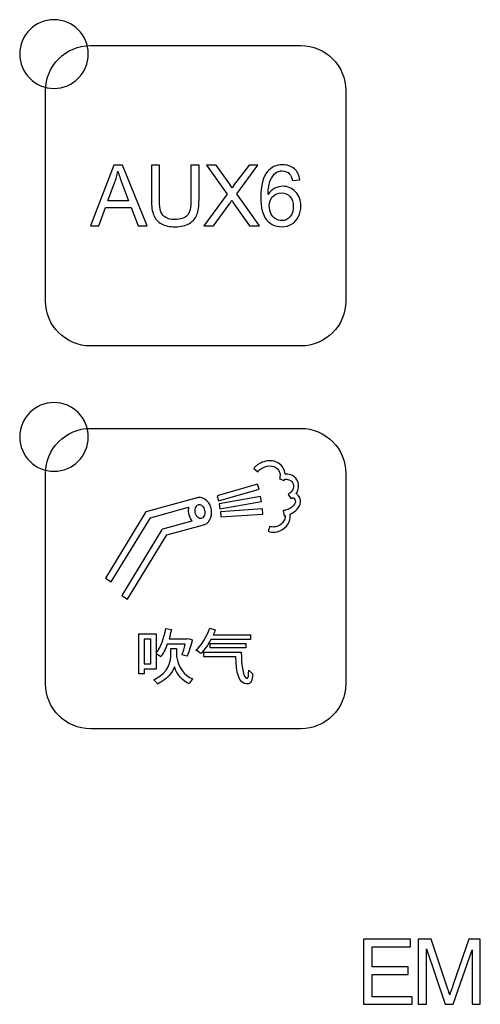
# Model space of a CAD drawing. Header units: millimetres. Extents: x 7180 to 8943, y -2677 to -1782.
# Tile 22 of 101: x 7424 to 7451, y -2431 to -2374. Entities that reach past the tile are written whole.
import ezdxf

# ---------------------------------------------------------------- set-up
doc = ezdxf.new("R2010")
doc.units = ezdxf.units.MM
doc.header["$LTSCALE"] = 3

msp = doc.modelspace()

# ---------------------------------------------------------------- linework, layer by layer
at = {"linetype": 'Continuous', "lineweight": 30}
for points, knots in [([(7426.241, -2373.659), (7427.345, -2373.659), (7428.241, -2374.554), (7428.241, -2375.659), (7428.241, -2375.659), (7428.241, -2376.763), (7427.345, -2377.659), (7426.241, -2377.659), (7426.241, -2377.659), (7425.136, -2377.659), (7424.241, -2376.763), (7424.241, -2375.659), (7424.241, -2375.659), (7424.241, -2374.554), (7425.136, -2373.659), (7426.241, -2373.659)], [0, 0, 0, 0, 0.2, 0.2, 0.2, 0.2, 0.4, 0.4, 0.4, 0.4, 0.6, 0.6, 0.6, 0.6, 1, 1, 1, 1]), ([(7428.371, -2392.664), (7428.371, -2392.664), (7440.621, -2392.664), (7440.621, -2392.664), (7440.621, -2392.664), (7442.065, -2392.664), (7443.246, -2391.482), (7443.246, -2390.039), (7443.246, -2390.039), (7443.246, -2390.039), (7443.246, -2377.789), (7443.246, -2377.789), (7443.246, -2377.789), (7443.246, -2376.345), (7442.065, -2375.164), (7440.621, -2375.164), (7440.621, -2375.164), (7440.621, -2375.164), (7428.371, -2375.164), (7428.371, -2375.164), (7428.371, -2375.164), (7426.927, -2375.164), (7425.746, -2376.345), (7425.746, -2377.789), (7425.746, -2377.789), (7425.746, -2377.789), (7425.746, -2390.039), (7425.746, -2390.039), (7425.746, -2390.039), (7425.746, -2391.482), (7426.927, -2392.664), (7428.371, -2392.664)], [0, 0, 0, 0, 0.111111, 0.111111, 0.111111, 0.111111, 0.222222, 0.222222, 0.222222, 0.222222, 0.333333, 0.333333, 0.333333, 0.333333, 0.444444, 0.444444, 0.444444, 0.444444, 0.555556, 0.555556, 0.555556, 0.555556, 0.666667, 0.666667, 0.666667, 0.666667, 0.777778, 0.777778, 0.777778, 0.777778, 1, 1, 1, 1]), ([(7428.365, -2385.66), (7428.365, -2385.66), (7429.722, -2382.123), (7429.722, -2382.123), (7429.722, -2382.123), (7429.722, -2382.123), (7430.236, -2382.123), (7430.236, -2382.123), (7430.236, -2382.123), (7430.236, -2382.123), (7431.676, -2385.66), (7431.676, -2385.66), (7431.676, -2385.66), (7431.676, -2385.66), (7431.143, -2385.66), (7431.143, -2385.66), (7431.143, -2385.66), (7431.143, -2385.66), (7430.734, -2384.588), (7430.734, -2384.588), (7430.734, -2384.588), (7430.734, -2384.588), (7429.245, -2384.588), (7429.245, -2384.588), (7429.245, -2384.588), (7429.245, -2384.588), (7428.861, -2385.66), (7428.861, -2385.66), (7428.861, -2385.66), (7428.861, -2385.66), (7428.365, -2385.66), (7428.365, -2385.66)], [0, 0, 0, 0, 0.111111, 0.111111, 0.111111, 0.111111, 0.222222, 0.222222, 0.222222, 0.222222, 0.333333, 0.333333, 0.333333, 0.333333, 0.444444, 0.444444, 0.444444, 0.444444, 0.555556, 0.555556, 0.555556, 0.555556, 0.666667, 0.666667, 0.666667, 0.666667, 0.777778, 0.777778, 0.777778, 0.777778, 1, 1, 1, 1]), ([(7434.222, -2382.123), (7434.222, -2382.123), (7434.691, -2382.123), (7434.691, -2382.123), (7434.691, -2382.123), (7434.691, -2382.123), (7434.691, -2384.166), (7434.691, -2384.166), (7434.691, -2384.166), (7434.691, -2384.521), (7434.651, -2384.803), (7434.571, -2385.013), (7434.571, -2385.013), (7434.49, -2385.221), (7434.345, -2385.391), (7434.136, -2385.522), (7434.136, -2385.522), (7433.926, -2385.653), (7433.652, -2385.719), (7433.311, -2385.719), (7433.311, -2385.719), (7432.981, -2385.719), (7432.71, -2385.662), (7432.5, -2385.548), (7432.5, -2385.548), (7432.29, -2385.433), (7432.14, -2385.269), (7432.05, -2385.052), (7432.05, -2385.052), (7431.96, -2384.836), (7431.915, -2384.54), (7431.915, -2384.166), (7431.915, -2384.166), (7431.915, -2384.166), (7431.915, -2382.123), (7431.915, -2382.123), (7431.915, -2382.123), (7431.915, -2382.123), (7432.384, -2382.123), (7432.384, -2382.123), (7432.384, -2382.123), (7432.384, -2382.123), (7432.384, -2384.165), (7432.384, -2384.165), (7432.384, -2384.165), (7432.384, -2384.472), (7432.413, -2384.699), (7432.47, -2384.844), (7432.47, -2384.844), (7432.527, -2384.99), (7432.624, -2385.102), (7432.763, -2385.18), (7432.763, -2385.18), (7432.901, -2385.259), (7433.071, -2385.299), (7433.271, -2385.299), (7433.271, -2385.299), (7433.613, -2385.299), (7433.858, -2385.221), (7434.004, -2385.065), (7434.004, -2385.065), (7434.149, -2384.909), (7434.222, -2384.609), (7434.222, -2384.165), (7434.222, -2384.165), (7434.222, -2384.165), (7434.222, -2382.123), (7434.222, -2382.123)], [0, 0, 0, 0, 0.055556, 0.055556, 0.055556, 0.055556, 0.111111, 0.111111, 0.111111, 0.111111, 0.166667, 0.166667, 0.166667, 0.166667, 0.222222, 0.222222, 0.222222, 0.222222, 0.277778, 0.277778, 0.277778, 0.277778, 0.333333, 0.333333, 0.333333, 0.333333, 0.388889, 0.388889, 0.388889, 0.388889, 0.444444, 0.444444, 0.444444, 0.444444, 0.5, 0.5, 0.5, 0.5, 0.555556, 0.555556, 0.555556, 0.555556, 0.611111, 0.611111, 0.611111, 0.611111, 0.666667, 0.666667, 0.666667, 0.666667, 0.722222, 0.722222, 0.722222, 0.722222, 0.777778, 0.777778, 0.777778, 0.777778, 0.833333, 0.833333, 0.833333, 0.833333, 0.888889, 0.888889, 0.888889, 0.888889, 1, 1, 1, 1]), ([(7434.972, -2385.66), (7434.972, -2385.66), (7436.338, -2383.825), (7436.338, -2383.825), (7436.338, -2383.825), (7436.338, -2383.825), (7435.135, -2382.123), (7435.135, -2382.123), (7435.135, -2382.123), (7435.135, -2382.123), (7435.692, -2382.123), (7435.692, -2382.123), (7435.692, -2382.123), (7435.692, -2382.123), (7436.336, -2383.028), (7436.336, -2383.028), (7436.336, -2383.028), (7436.471, -2383.216), (7436.564, -2383.359), (7436.617, -2383.458), (7436.617, -2383.458), (7436.697, -2383.335), (7436.791, -2383.203), (7436.899, -2383.064), (7436.899, -2383.064), (7436.899, -2383.064), (7437.605, -2382.123), (7437.605, -2382.123), (7437.605, -2382.123), (7437.605, -2382.123), (7438.118, -2382.123), (7438.118, -2382.123), (7438.118, -2382.123), (7438.118, -2382.123), (7436.889, -2383.804), (7436.889, -2383.804), (7436.889, -2383.804), (7436.889, -2383.804), (7438.211, -2385.66), (7438.211, -2385.66), (7438.211, -2385.66), (7438.211, -2385.66), (7437.637, -2385.66), (7437.637, -2385.66), (7437.637, -2385.66), (7437.637, -2385.66), (7436.745, -2384.398), (7436.745, -2384.398), (7436.745, -2384.398), (7436.694, -2384.327), (7436.645, -2384.255), (7436.6, -2384.184), (7436.6, -2384.184), (7436.521, -2384.303), (7436.465, -2384.386), (7436.43, -2384.433), (7436.43, -2384.433), (7436.43, -2384.433), (7435.534, -2385.66), (7435.534, -2385.66), (7435.534, -2385.66), (7435.534, -2385.66), (7434.972, -2385.66), (7434.972, -2385.66)], [0, 0, 0, 0, 0.058824, 0.058824, 0.058824, 0.058824, 0.117647, 0.117647, 0.117647, 0.117647, 0.176471, 0.176471, 0.176471, 0.176471, 0.235294, 0.235294, 0.235294, 0.235294, 0.294118, 0.294118, 0.294118, 0.294118, 0.352941, 0.352941, 0.352941, 0.352941, 0.411765, 0.411765, 0.411765, 0.411765, 0.470588, 0.470588, 0.470588, 0.470588, 0.529412, 0.529412, 0.529412, 0.529412, 0.588235, 0.588235, 0.588235, 0.588235, 0.647059, 0.647059, 0.647059, 0.647059, 0.705882, 0.705882, 0.705882, 0.705882, 0.764706, 0.764706, 0.764706, 0.764706, 0.823529, 0.823529, 0.823529, 0.823529, 0.882353, 0.882353, 0.882353, 0.882353, 1, 1, 1, 1]), ([(7440.567, -2382.988), (7440.567, -2382.988), (7440.138, -2383.022), (7440.138, -2383.022), (7440.138, -2383.022), (7440.099, -2382.852), (7440.044, -2382.727), (7439.972, -2382.65), (7439.972, -2382.65), (7439.854, -2382.526), (7439.709, -2382.464), (7439.536, -2382.464), (7439.536, -2382.464), (7439.397, -2382.464), (7439.273, -2382.503), (7439.167, -2382.58), (7439.167, -2382.58), (7439.03, -2382.68), (7438.923, -2382.825), (7438.844, -2383.016), (7438.844, -2383.016), (7438.765, -2383.207), (7438.723, -2383.48), (7438.72, -2383.833), (7438.72, -2383.833), (7438.825, -2383.674), (7438.953, -2383.556), (7439.105, -2383.479), (7439.105, -2383.479), (7439.256, -2383.402), (7439.414, -2383.363), (7439.58, -2383.363), (7439.58, -2383.363), (7439.87, -2383.363), (7440.117, -2383.47), (7440.321, -2383.683), (7440.321, -2383.683), (7440.524, -2383.896), (7440.627, -2384.171), (7440.627, -2384.51), (7440.627, -2384.51), (7440.627, -2384.732), (7440.579, -2384.938), (7440.483, -2385.129), (7440.483, -2385.129), (7440.387, -2385.32), (7440.256, -2385.465), (7440.088, -2385.567), (7440.088, -2385.567), (7439.921, -2385.668), (7439.731, -2385.719), (7439.519, -2385.719), (7439.519, -2385.719), (7439.157, -2385.719), (7438.862, -2385.585), (7438.633, -2385.32), (7438.633, -2385.32), (7438.405, -2385.054), (7438.29, -2384.615), (7438.29, -2384.004), (7438.29, -2384.004), (7438.29, -2383.321), (7438.417, -2382.824), (7438.67, -2382.513), (7438.67, -2382.513), (7438.891, -2382.243), (7439.188, -2382.108), (7439.562, -2382.108), (7439.562, -2382.108), (7439.84, -2382.108), (7440.069, -2382.187), (7440.247, -2382.342), (7440.247, -2382.342), (7440.425, -2382.498), (7440.532, -2382.713), (7440.567, -2382.988)], [0, 0, 0, 0, 0.05, 0.05, 0.05, 0.05, 0.1, 0.1, 0.1, 0.1, 0.15, 0.15, 0.15, 0.15, 0.2, 0.2, 0.2, 0.2, 0.25, 0.25, 0.25, 0.25, 0.3, 0.3, 0.3, 0.3, 0.35, 0.35, 0.35, 0.35, 0.4, 0.4, 0.4, 0.4, 0.45, 0.45, 0.45, 0.45, 0.5, 0.5, 0.5, 0.5, 0.55, 0.55, 0.55, 0.55, 0.6, 0.6, 0.6, 0.6, 0.65, 0.65, 0.65, 0.65, 0.7, 0.7, 0.7, 0.7, 0.75, 0.75, 0.75, 0.75, 0.8, 0.8, 0.8, 0.8, 0.85, 0.85, 0.85, 0.85, 0.9, 0.9, 0.9, 0.9, 1, 1, 1, 1]), ([(7429.382, -2384.208), (7429.382, -2384.208), (7430.588, -2384.208), (7430.588, -2384.208), (7430.588, -2384.208), (7430.588, -2384.208), (7430.219, -2383.227), (7430.219, -2383.227), (7430.219, -2383.227), (7430.108, -2382.929), (7430.024, -2382.683), (7429.965, -2382.489), (7429.965, -2382.489), (7429.917, -2382.719), (7429.852, -2382.946), (7429.77, -2383.17), (7429.77, -2383.17), (7429.77, -2383.17), (7429.382, -2384.208), (7429.382, -2384.208)], [0, 0, 0, 0, 0.166667, 0.166667, 0.166667, 0.166667, 0.333333, 0.333333, 0.333333, 0.333333, 0.5, 0.5, 0.5, 0.5, 0.666667, 0.666667, 0.666667, 0.666667, 1, 1, 1, 1]), ([(7438.789, -2384.514), (7438.789, -2384.664), (7438.821, -2384.807), (7438.885, -2384.943), (7438.885, -2384.943), (7438.948, -2385.08), (7439.037, -2385.184), (7439.15, -2385.255), (7439.15, -2385.255), (7439.263, -2385.327), (7439.384, -2385.363), (7439.511, -2385.363), (7439.511, -2385.363), (7439.696, -2385.363), (7439.854, -2385.289), (7439.985, -2385.141), (7439.985, -2385.141), (7440.116, -2384.993), (7440.182, -2384.792), (7440.182, -2384.538), (7440.182, -2384.538), (7440.182, -2384.293), (7440.117, -2384.101), (7439.988, -2383.96), (7439.988, -2383.96), (7439.859, -2383.819), (7439.694, -2383.748), (7439.494, -2383.748), (7439.494, -2383.748), (7439.298, -2383.748), (7439.131, -2383.819), (7438.994, -2383.96), (7438.994, -2383.96), (7438.858, -2384.101), (7438.789, -2384.285), (7438.789, -2384.514)], [0, 0, 0, 0, 0.1, 0.1, 0.1, 0.1, 0.2, 0.2, 0.2, 0.2, 0.3, 0.3, 0.3, 0.3, 0.4, 0.4, 0.4, 0.4, 0.5, 0.5, 0.5, 0.5, 0.6, 0.6, 0.6, 0.6, 0.7, 0.7, 0.7, 0.7, 0.8, 0.8, 0.8, 0.8, 1, 1, 1, 1]), ([(7426.241, -2395.959), (7427.345, -2395.959), (7428.241, -2396.854), (7428.241, -2397.959), (7428.241, -2397.959), (7428.241, -2399.063), (7427.345, -2399.959), (7426.241, -2399.959), (7426.241, -2399.959), (7425.136, -2399.959), (7424.241, -2399.063), (7424.241, -2397.959), (7424.241, -2397.959), (7424.241, -2396.854), (7425.136, -2395.959), (7426.241, -2395.959)], [0, 0, 0, 0, 0.2, 0.2, 0.2, 0.2, 0.4, 0.4, 0.4, 0.4, 0.6, 0.6, 0.6, 0.6, 1, 1, 1, 1]), ([(7428.371, -2414.964), (7428.371, -2414.964), (7440.621, -2414.964), (7440.621, -2414.964), (7440.621, -2414.964), (7442.065, -2414.964), (7443.246, -2413.782), (7443.246, -2412.339), (7443.246, -2412.339), (7443.246, -2412.339), (7443.246, -2400.089), (7443.246, -2400.089), (7443.246, -2400.089), (7443.246, -2398.645), (7442.065, -2397.464), (7440.621, -2397.464), (7440.621, -2397.464), (7440.621, -2397.464), (7428.371, -2397.464), (7428.371, -2397.464), (7428.371, -2397.464), (7426.927, -2397.464), (7425.746, -2398.645), (7425.746, -2400.089), (7425.746, -2400.089), (7425.746, -2400.089), (7425.746, -2412.339), (7425.746, -2412.339), (7425.746, -2412.339), (7425.746, -2413.782), (7426.927, -2414.964), (7428.371, -2414.964)], [0, 0, 0, 0, 0.111111, 0.111111, 0.111111, 0.111111, 0.222222, 0.222222, 0.222222, 0.222222, 0.333333, 0.333333, 0.333333, 0.333333, 0.444444, 0.444444, 0.444444, 0.444444, 0.555556, 0.555556, 0.555556, 0.555556, 0.666667, 0.666667, 0.666667, 0.666667, 0.777778, 0.777778, 0.777778, 0.777778, 1, 1, 1, 1]), ([(7437.881, -2399.796), (7437.924, -2399.744), (7437.972, -2399.696), (7438.022, -2399.653), (7438.022, -2399.653), (7438.072, -2399.61), (7438.127, -2399.57), (7438.185, -2399.534), (7438.185, -2399.534), (7438.185, -2399.534), (7438.186, -2399.534), (7438.186, -2399.534), (7438.186, -2399.534), (7438.437, -2399.38), (7438.717, -2399.326), (7438.968, -2399.361), (7438.968, -2399.361), (7439.228, -2399.398), (7439.458, -2399.533), (7439.594, -2399.755), (7439.594, -2399.755), (7439.594, -2399.755), (7439.595, -2399.756), (7439.595, -2399.756), (7439.595, -2399.756), (7439.662, -2399.865), (7439.701, -2399.988), (7439.711, -2400.117), (7439.711, -2400.117), (7439.711, -2400.117), (7439.712, -2400.127), (7439.712, -2400.127), (7439.712, -2400.127), (7439.82, -2400.122), (7439.925, -2400.136), (7440.021, -2400.168), (7440.021, -2400.168), (7440.18, -2400.22), (7440.313, -2400.321), (7440.4, -2400.462), (7440.4, -2400.462), (7440.511, -2400.643), (7440.526, -2400.859), (7440.459, -2401.062), (7440.459, -2401.062), (7440.436, -2401.133), (7440.403, -2401.203), (7440.36, -2401.269), (7440.36, -2401.269), (7440.389, -2401.288), (7440.415, -2401.309), (7440.439, -2401.332), (7440.439, -2401.332), (7440.514, -2401.403), (7440.567, -2401.487), (7440.592, -2401.582), (7440.592, -2401.582), (7440.592, -2401.582), (7440.597, -2401.602), (7440.597, -2401.602), (7440.597, -2401.602), (7440.597, -2401.602), (7440.597, -2401.604), (7440.597, -2401.604), (7440.597, -2401.604), (7440.64, -2401.797), (7440.567, -2401.996), (7440.413, -2402.164), (7440.413, -2402.164), (7440.308, -2402.278), (7440.164, -2402.379), (7439.994, -2402.452), (7439.994, -2402.452), (7440.025, -2402.6), (7440.006, -2402.755), (7439.946, -2402.901), (7439.946, -2402.901), (7439.872, -2403.078), (7439.735, -2403.242), (7439.548, -2403.357), (7439.548, -2403.357), (7439.418, -2403.437), (7439.274, -2403.486), (7439.132, -2403.501), (7439.132, -2403.501), (7438.987, -2403.518), (7438.842, -2403.5), (7438.712, -2403.446), (7438.712, -2403.446), (7438.712, -2403.446), (7438.827, -2403.169), (7438.827, -2403.169), (7438.827, -2403.169), (7438.909, -2403.203), (7439.003, -2403.215), (7439.099, -2403.204), (7439.099, -2403.204), (7439.198, -2403.193), (7439.3, -2403.158), (7439.392, -2403.102), (7439.392, -2403.102), (7439.523, -2403.021), (7439.619, -2402.908), (7439.669, -2402.786), (7439.669, -2402.786), (7439.703, -2402.706), (7439.716, -2402.622), (7439.706, -2402.543), (7439.706, -2402.543), (7439.688, -2402.546), (7439.668, -2402.55), (7439.646, -2402.554), (7439.646, -2402.554), (7439.646, -2402.554), (7439.598, -2402.258), (7439.598, -2402.258), (7439.598, -2402.258), (7439.613, -2402.256), (7439.632, -2402.252), (7439.654, -2402.247), (7439.654, -2402.247), (7439.654, -2402.247), (7439.654, -2402.247), (7439.654, -2402.247), (7439.654, -2402.247), (7439.673, -2402.243), (7439.692, -2402.239), (7439.712, -2402.233), (7439.712, -2402.233), (7439.712, -2402.233), (7439.713, -2402.233), (7439.713, -2402.233), (7439.713, -2402.233), (7439.916, -2402.179), (7440.085, -2402.079), (7440.192, -2401.962), (7440.192, -2401.962), (7440.284, -2401.862), (7440.328, -2401.753), (7440.303, -2401.659), (7440.303, -2401.659), (7440.303, -2401.659), (7440.301, -2401.654), (7440.301, -2401.654), (7440.301, -2401.654), (7440.29, -2401.616), (7440.267, -2401.581), (7440.234, -2401.55), (7440.234, -2401.55), (7440.213, -2401.53), (7440.187, -2401.512), (7440.158, -2401.495), (7440.158, -2401.495), (7440.126, -2401.521), (7440.093, -2401.546), (7440.057, -2401.569), (7440.057, -2401.569), (7440.057, -2401.569), (7439.895, -2401.317), (7439.895, -2401.317), (7439.895, -2401.317), (7440.035, -2401.227), (7440.131, -2401.101), (7440.174, -2400.97), (7440.174, -2400.97), (7440.214, -2400.847), (7440.208, -2400.72), (7440.144, -2400.617), (7440.144, -2400.617), (7440.096, -2400.539), (7440.019, -2400.482), (7439.927, -2400.451), (7439.927, -2400.451), (7439.853, -2400.427), (7439.769, -2400.419), (7439.681, -2400.43), (7439.681, -2400.43), (7439.674, -2400.454), (7439.666, -2400.479), (7439.657, -2400.504), (7439.657, -2400.504), (7439.657, -2400.504), (7439.375, -2400.404), (7439.375, -2400.404), (7439.375, -2400.404), (7439.407, -2400.315), (7439.419, -2400.225), (7439.412, -2400.14), (7439.412, -2400.14), (7439.406, -2400.058), (7439.381, -2399.98), (7439.339, -2399.911), (7439.339, -2399.911), (7439.339, -2399.911), (7439.339, -2399.911), (7439.339, -2399.911), (7439.339, -2399.911), (7439.252, -2399.769), (7439.1, -2399.682), (7438.925, -2399.658), (7438.925, -2399.658), (7438.741, -2399.631), (7438.531, -2399.673), (7438.342, -2399.79), (7438.342, -2399.79), (7438.342, -2399.79), (7438.341, -2399.79), (7438.341, -2399.79), (7438.341, -2399.79), (7438.297, -2399.817), (7438.256, -2399.847), (7438.216, -2399.881), (7438.216, -2399.881), (7438.177, -2399.915), (7438.141, -2399.951), (7438.11, -2399.988), (7438.11, -2399.988), (7438.11, -2399.988), (7437.881, -2399.796), (7437.881, -2399.796)], [0, 0, 0, 0, 0.017857, 0.017857, 0.017857, 0.017857, 0.035714, 0.035714, 0.035714, 0.035714, 0.053571, 0.053571, 0.053571, 0.053571, 0.071429, 0.071429, 0.071429, 0.071429, 0.089286, 0.089286, 0.089286, 0.089286, 0.107143, 0.107143, 0.107143, 0.107143, 0.125, 0.125, 0.125, 0.125, 0.142857, 0.142857, 0.142857, 0.142857, 0.160714, 0.160714, 0.160714, 0.160714, 0.178571, 0.178571, 0.178571, 0.178571, 0.196429, 0.196429, 0.196429, 0.196429, 0.214286, 0.214286, 0.214286, 0.214286, 0.232143, 0.232143, 0.232143, 0.232143, 0.25, 0.25, 0.25, 0.25, 0.267857, 0.267857, 0.267857, 0.267857, 0.285714, 0.285714, 0.285714, 0.285714, 0.303571, 0.303571, 0.303571, 0.303571, 0.321429, 0.321429, 0.321429, 0.321429, 0.339286, 0.339286, 0.339286, 0.339286, 0.357143, 0.357143, 0.357143, 0.357143, 0.375, 0.375, 0.375, 0.375, 0.392857, 0.392857, 0.392857, 0.392857, 0.410714, 0.410714, 0.410714, 0.410714, 0.428571, 0.428571, 0.428571, 0.428571, 0.446429, 0.446429, 0.446429, 0.446429, 0.464286, 0.464286, 0.464286, 0.464286, 0.482143, 0.482143, 0.482143, 0.482143, 0.5, 0.5, 0.5, 0.5, 0.517857, 0.517857, 0.517857, 0.517857, 0.535714, 0.535714, 0.535714, 0.535714, 0.553571, 0.553571, 0.553571, 0.553571, 0.571429, 0.571429, 0.571429, 0.571429, 0.589286, 0.589286, 0.589286, 0.589286, 0.607143, 0.607143, 0.607143, 0.607143, 0.625, 0.625, 0.625, 0.625, 0.642857, 0.642857, 0.642857, 0.642857, 0.660714, 0.660714, 0.660714, 0.660714, 0.678571, 0.678571, 0.678571, 0.678571, 0.696429, 0.696429, 0.696429, 0.696429, 0.714286, 0.714286, 0.714286, 0.714286, 0.732143, 0.732143, 0.732143, 0.732143, 0.75, 0.75, 0.75, 0.75, 0.767857, 0.767857, 0.767857, 0.767857, 0.785714, 0.785714, 0.785714, 0.785714, 0.803571, 0.803571, 0.803571, 0.803571, 0.821429, 0.821429, 0.821429, 0.821429, 0.839286, 0.839286, 0.839286, 0.839286, 0.857143, 0.857143, 0.857143, 0.857143, 0.875, 0.875, 0.875, 0.875, 0.892857, 0.892857, 0.892857, 0.892857, 0.910714, 0.910714, 0.910714, 0.910714, 0.928571, 0.928571, 0.928571, 0.928571, 0.946429, 0.946429, 0.946429, 0.946429, 0.964286, 0.964286, 0.964286, 0.964286, 1, 1, 1, 1]), ([(7438.186, -2399.534), (7438.186, -2399.534), (7438.186, -2399.534), (7438.186, -2399.534), (7438.186, -2399.534), (7438.186, -2399.534), (7438.186, -2399.534), (7438.186, -2399.534)], [0, 0, 0, 0, 0.333333, 0.333333, 0.333333, 0.333333, 1, 1, 1, 1]), ([(7439.339, -2399.911), (7439.339, -2399.911), (7439.339, -2399.911), (7439.339, -2399.911), (7439.339, -2399.911), (7439.339, -2399.911), (7439.339, -2399.911), (7439.339, -2399.911)], [0, 0, 0, 0, 0.333333, 0.333333, 0.333333, 0.333333, 1, 1, 1, 1]), ([(7435.745, -2401.388), (7435.745, -2401.388), (7438.105, -2400.71), (7438.105, -2400.71), (7438.105, -2400.71), (7438.105, -2400.71), (7438.187, -2400.998), (7438.187, -2400.998), (7438.187, -2400.998), (7438.187, -2400.998), (7435.827, -2401.677), (7435.827, -2401.677), (7435.827, -2401.677), (7435.827, -2401.677), (7435.745, -2401.388), (7435.745, -2401.388)], [0, 0, 0, 0, 0.2, 0.2, 0.2, 0.2, 0.4, 0.4, 0.4, 0.4, 0.6, 0.6, 0.6, 0.6, 1, 1, 1, 1]), ([(7429.233, -2406.192), (7429.233, -2406.192), (7431.56, -2402.389), (7431.56, -2402.389), (7431.56, -2402.389), (7431.56, -2402.389), (7431.601, -2402.322), (7431.601, -2402.322), (7431.601, -2402.322), (7431.601, -2402.322), (7431.678, -2402.301), (7431.678, -2402.301), (7431.678, -2402.301), (7431.678, -2402.301), (7434.507, -2401.53), (7434.507, -2401.53), (7434.507, -2401.53), (7434.542, -2401.516), (7434.579, -2401.507), (7434.617, -2401.5), (7434.617, -2401.5), (7434.617, -2401.5), (7434.637, -2401.497), (7434.637, -2401.497), (7434.637, -2401.497), (7434.637, -2401.497), (7434.64, -2401.497), (7434.64, -2401.497), (7434.64, -2401.497), (7434.826, -2401.475), (7435.005, -2401.544), (7435.146, -2401.676), (7435.146, -2401.676), (7435.28, -2401.8), (7435.38, -2401.984), (7435.414, -2402.197), (7435.414, -2402.197), (7435.414, -2402.197), (7435.417, -2402.216), (7435.417, -2402.216), (7435.417, -2402.216), (7435.417, -2402.216), (7435.417, -2402.218), (7435.417, -2402.218), (7435.417, -2402.218), (7435.446, -2402.423), (7435.408, -2402.621), (7435.324, -2402.776), (7435.324, -2402.776), (7435.229, -2402.95), (7435.075, -2403.074), (7434.885, -2403.107), (7434.885, -2403.107), (7434.885, -2403.107), (7432.813, -2403.672), (7432.813, -2403.672), (7432.813, -2403.672), (7432.813, -2403.672), (7430.528, -2407.407), (7430.528, -2407.407), (7430.528, -2407.407), (7430.528, -2407.407), (7430.187, -2407.199), (7430.187, -2407.199), (7430.187, -2407.199), (7430.187, -2407.199), (7432.514, -2403.397), (7432.514, -2403.397), (7432.514, -2403.397), (7432.514, -2403.397), (7432.555, -2403.33), (7432.555, -2403.33), (7432.555, -2403.33), (7432.555, -2403.33), (7432.632, -2403.309), (7432.632, -2403.309), (7432.632, -2403.309), (7432.632, -2403.309), (7434.277, -2402.86), (7434.277, -2402.86), (7434.277, -2402.86), (7434.179, -2402.741), (7434.107, -2402.586), (7434.079, -2402.412), (7434.079, -2402.412), (7434.079, -2402.412), (7434.076, -2402.393), (7434.076, -2402.393), (7434.076, -2402.393), (7434.076, -2402.393), (7434.076, -2402.391), (7434.076, -2402.391), (7434.076, -2402.391), (7434.06, -2402.275), (7434.065, -2402.162), (7434.087, -2402.057), (7434.087, -2402.057), (7434.087, -2402.057), (7431.859, -2402.665), (7431.859, -2402.665), (7431.859, -2402.665), (7431.859, -2402.665), (7429.574, -2406.399), (7429.574, -2406.399), (7429.574, -2406.399), (7429.574, -2406.399), (7429.233, -2406.192), (7429.233, -2406.192)], [0, 0, 0, 0, 0.035714, 0.035714, 0.035714, 0.035714, 0.071429, 0.071429, 0.071429, 0.071429, 0.107143, 0.107143, 0.107143, 0.107143, 0.142857, 0.142857, 0.142857, 0.142857, 0.178571, 0.178571, 0.178571, 0.178571, 0.214286, 0.214286, 0.214286, 0.214286, 0.25, 0.25, 0.25, 0.25, 0.285714, 0.285714, 0.285714, 0.285714, 0.321429, 0.321429, 0.321429, 0.321429, 0.357143, 0.357143, 0.357143, 0.357143, 0.392857, 0.392857, 0.392857, 0.392857, 0.428571, 0.428571, 0.428571, 0.428571, 0.464286, 0.464286, 0.464286, 0.464286, 0.5, 0.5, 0.5, 0.5, 0.535714, 0.535714, 0.535714, 0.535714, 0.571429, 0.571429, 0.571429, 0.571429, 0.607143, 0.607143, 0.607143, 0.607143, 0.642857, 0.642857, 0.642857, 0.642857, 0.678571, 0.678571, 0.678571, 0.678571, 0.714286, 0.714286, 0.714286, 0.714286, 0.75, 0.75, 0.75, 0.75, 0.785714, 0.785714, 0.785714, 0.785714, 0.821429, 0.821429, 0.821429, 0.821429, 0.857143, 0.857143, 0.857143, 0.857143, 0.892857, 0.892857, 0.892857, 0.892857, 0.928571, 0.928571, 0.928571, 0.928571, 1, 1, 1, 1]), ([(7435.86, -2401.853), (7435.86, -2401.853), (7438.278, -2401.424), (7438.278, -2401.424), (7438.278, -2401.424), (7438.278, -2401.424), (7438.329, -2401.719), (7438.329, -2401.719), (7438.329, -2401.719), (7438.329, -2401.719), (7435.911, -2402.149), (7435.911, -2402.149), (7435.911, -2402.149), (7435.911, -2402.149), (7435.86, -2401.853), (7435.86, -2401.853)], [0, 0, 0, 0, 0.2, 0.2, 0.2, 0.2, 0.4, 0.4, 0.4, 0.4, 0.6, 0.6, 0.6, 0.6, 1, 1, 1, 1]), ([(7434.688, -2401.893), (7434.688, -2401.893), (7434.637, -2401.907), (7434.637, -2401.907), (7434.637, -2401.907), (7434.59, -2401.928), (7434.549, -2401.97), (7434.519, -2402.024), (7434.519, -2402.024), (7434.472, -2402.111), (7434.453, -2402.226), (7434.473, -2402.349), (7434.473, -2402.349), (7434.473, -2402.349), (7434.474, -2402.359), (7434.474, -2402.359), (7434.474, -2402.359), (7434.495, -2402.477), (7434.549, -2402.576), (7434.619, -2402.642), (7434.619, -2402.642), (7434.678, -2402.697), (7434.747, -2402.726), (7434.813, -2402.715), (7434.813, -2402.715), (7434.813, -2402.715), (7434.817, -2402.714), (7434.817, -2402.714), (7434.817, -2402.714), (7434.88, -2402.703), (7434.936, -2402.654), (7434.974, -2402.585), (7434.974, -2402.585), (7435.021, -2402.499), (7435.04, -2402.383), (7435.021, -2402.26), (7435.021, -2402.26), (7435.021, -2402.26), (7435.019, -2402.248), (7435.019, -2402.248), (7435.019, -2402.248), (7434.997, -2402.131), (7434.944, -2402.033), (7434.875, -2401.968), (7434.875, -2401.968), (7434.818, -2401.915), (7434.751, -2401.886), (7434.688, -2401.893)], [0, 0, 0, 0, 0.076923, 0.076923, 0.076923, 0.076923, 0.153846, 0.153846, 0.153846, 0.153846, 0.230769, 0.230769, 0.230769, 0.230769, 0.307692, 0.307692, 0.307692, 0.307692, 0.384615, 0.384615, 0.384615, 0.384615, 0.461538, 0.461538, 0.461538, 0.461538, 0.538462, 0.538462, 0.538462, 0.538462, 0.615385, 0.615385, 0.615385, 0.615385, 0.692308, 0.692308, 0.692308, 0.692308, 0.769231, 0.769231, 0.769231, 0.769231, 0.846154, 0.846154, 0.846154, 0.846154, 1, 1, 1, 1]), ([(7435.94, -2402.326), (7435.94, -2402.326), (7438.39, -2402.157), (7438.39, -2402.157), (7438.39, -2402.157), (7438.39, -2402.157), (7438.41, -2402.456), (7438.41, -2402.456), (7438.41, -2402.456), (7438.41, -2402.456), (7435.96, -2402.624), (7435.96, -2402.624), (7435.96, -2402.624), (7435.96, -2402.624), (7435.94, -2402.326), (7435.94, -2402.326)], [0, 0, 0, 0, 0.2, 0.2, 0.2, 0.2, 0.4, 0.4, 0.4, 0.4, 0.6, 0.6, 0.6, 0.6, 1, 1, 1, 1]), ([(7432.192, -2411.486), (7432.192, -2411.486), (7432.192, -2410.594), (7432.192, -2410.594), (7432.192, -2410.594), (7432.276, -2410.639), (7432.403, -2410.721), (7432.46, -2410.766), (7432.46, -2410.766), (7432.608, -2410.572), (7432.731, -2410.322), (7432.837, -2410.04), (7432.837, -2410.04), (7432.837, -2410.04), (7433.885, -2410.04), (7433.885, -2410.04), (7433.885, -2410.04), (7433.835, -2410.258), (7433.772, -2410.488), (7433.708, -2410.643), (7433.708, -2410.643), (7433.708, -2410.643), (7433.991, -2410.735), (7433.991, -2410.735), (7433.991, -2410.735), (7434.104, -2410.495), (7434.216, -2410.114), (7434.298, -2409.779), (7434.298, -2409.779), (7434.298, -2409.779), (7434.051, -2409.708), (7434.051, -2409.708), (7434.051, -2409.708), (7434.051, -2409.708), (7433.994, -2409.722), (7433.994, -2409.722), (7433.994, -2409.722), (7433.994, -2409.722), (7432.946, -2409.722), (7432.946, -2409.722), (7432.946, -2409.722), (7432.996, -2409.546), (7433.042, -2409.359), (7433.081, -2409.172), (7433.081, -2409.172), (7433.081, -2409.172), (7432.752, -2409.115), (7432.752, -2409.115), (7432.752, -2409.115), (7432.654, -2409.673), (7432.463, -2410.213), (7432.192, -2410.558), (7432.192, -2410.558), (7432.192, -2410.558), (7432.192, -2409.426), (7432.192, -2409.426), (7432.192, -2409.426), (7432.192, -2409.426), (7431.176, -2409.426), (7431.176, -2409.426), (7431.176, -2409.426), (7431.176, -2409.426), (7431.176, -2411.761), (7431.176, -2411.761), (7431.176, -2411.761), (7431.176, -2411.761), (7431.486, -2411.761), (7431.486, -2411.761), (7431.486, -2411.761), (7431.486, -2411.761), (7431.486, -2411.486), (7431.486, -2411.486), (7431.486, -2411.486), (7431.486, -2411.486), (7432.192, -2411.486), (7432.192, -2411.486)], [0, 0, 0, 0, 0.05, 0.05, 0.05, 0.05, 0.1, 0.1, 0.1, 0.1, 0.15, 0.15, 0.15, 0.15, 0.2, 0.2, 0.2, 0.2, 0.25, 0.25, 0.25, 0.25, 0.3, 0.3, 0.3, 0.3, 0.35, 0.35, 0.35, 0.35, 0.4, 0.4, 0.4, 0.4, 0.45, 0.45, 0.45, 0.45, 0.5, 0.5, 0.5, 0.5, 0.55, 0.55, 0.55, 0.55, 0.6, 0.6, 0.6, 0.6, 0.65, 0.65, 0.65, 0.65, 0.7, 0.7, 0.7, 0.7, 0.75, 0.75, 0.75, 0.75, 0.8, 0.8, 0.8, 0.8, 0.85, 0.85, 0.85, 0.85, 0.9, 0.9, 0.9, 0.9, 1, 1, 1, 1]), ([(7437.686, -2409.761), (7437.686, -2409.761), (7437.686, -2409.482), (7437.686, -2409.482), (7437.686, -2409.482), (7437.686, -2409.482), (7435.523, -2409.482), (7435.523, -2409.482), (7435.523, -2409.482), (7435.566, -2409.387), (7435.604, -2409.288), (7435.64, -2409.19), (7435.64, -2409.19), (7435.64, -2409.19), (7435.312, -2409.105), (7435.312, -2409.105), (7435.312, -2409.105), (7435.146, -2409.602), (7434.853, -2410.082), (7434.511, -2410.378), (7434.511, -2410.378), (7434.595, -2410.424), (7434.74, -2410.523), (7434.807, -2410.576), (7434.807, -2410.576), (7435.015, -2410.368), (7435.216, -2410.082), (7435.386, -2409.761), (7435.386, -2409.761), (7435.386, -2409.761), (7437.686, -2409.761), (7437.686, -2409.761)], [0, 0, 0, 0, 0.111111, 0.111111, 0.111111, 0.111111, 0.222222, 0.222222, 0.222222, 0.222222, 0.333333, 0.333333, 0.333333, 0.333333, 0.444444, 0.444444, 0.444444, 0.444444, 0.555556, 0.555556, 0.555556, 0.555556, 0.666667, 0.666667, 0.666667, 0.666667, 0.777778, 0.777778, 0.777778, 0.777778, 1, 1, 1, 1]), ([(7431.881, -2409.743), (7431.881, -2409.743), (7431.881, -2411.169), (7431.881, -2411.169), (7431.881, -2411.169), (7431.881, -2411.169), (7431.486, -2411.169), (7431.486, -2411.169), (7431.486, -2411.169), (7431.486, -2411.169), (7431.486, -2409.743), (7431.486, -2409.743), (7431.486, -2409.743), (7431.486, -2409.743), (7431.881, -2409.743), (7431.881, -2409.743)], [0, 0, 0, 0, 0.2, 0.2, 0.2, 0.2, 0.4, 0.4, 0.4, 0.4, 0.6, 0.6, 0.6, 0.6, 1, 1, 1, 1]), ([(7433.377, -2410.29), (7433.377, -2410.29), (7433.056, -2410.29), (7433.056, -2410.29), (7433.056, -2410.29), (7433.056, -2410.29), (7433.056, -2410.576), (7433.056, -2410.576), (7433.056, -2410.576), (7433.056, -2411.024), (7432.971, -2411.669), (7432.05, -2412.107), (7432.05, -2412.107), (7432.124, -2412.163), (7432.23, -2412.28), (7432.276, -2412.354), (7432.276, -2412.354), (7432.844, -2412.075), (7433.123, -2411.712), (7433.257, -2411.352), (7433.257, -2411.352), (7433.433, -2411.807), (7433.698, -2412.153), (7434.111, -2412.34), (7434.111, -2412.34), (7434.153, -2412.252), (7434.255, -2412.121), (7434.326, -2412.058), (7434.326, -2412.058), (7433.804, -2411.86), (7433.507, -2411.363), (7433.373, -2410.749), (7433.373, -2410.749), (7433.377, -2410.692), (7433.377, -2410.636), (7433.377, -2410.583), (7433.377, -2410.583), (7433.377, -2410.583), (7433.377, -2410.29), (7433.377, -2410.29)], [0, 0, 0, 0, 0.090909, 0.090909, 0.090909, 0.090909, 0.181818, 0.181818, 0.181818, 0.181818, 0.272727, 0.272727, 0.272727, 0.272727, 0.363636, 0.363636, 0.363636, 0.363636, 0.454545, 0.454545, 0.454545, 0.454545, 0.545455, 0.545455, 0.545455, 0.545455, 0.636364, 0.636364, 0.636364, 0.636364, 0.727273, 0.727273, 0.727273, 0.727273, 0.818182, 0.818182, 0.818182, 0.818182, 1, 1, 1, 1]), ([(7437.411, -2410.251), (7437.411, -2410.251), (7437.411, -2409.983), (7437.411, -2409.983), (7437.411, -2409.983), (7437.411, -2409.983), (7435.34, -2409.983), (7435.34, -2409.983), (7435.34, -2409.983), (7435.34, -2409.983), (7435.34, -2410.251), (7435.34, -2410.251), (7435.34, -2410.251), (7435.34, -2410.251), (7437.411, -2410.251), (7437.411, -2410.251)], [0, 0, 0, 0, 0.2, 0.2, 0.2, 0.2, 0.4, 0.4, 0.4, 0.4, 0.6, 0.6, 0.6, 0.6, 1, 1, 1, 1]), ([(7434.973, -2410.491), (7434.973, -2410.491), (7434.973, -2410.773), (7434.973, -2410.773), (7434.973, -2410.773), (7434.973, -2410.773), (7436.828, -2410.773), (7436.828, -2410.773), (7436.828, -2410.773), (7436.867, -2411.655), (7436.994, -2412.347), (7437.485, -2412.347), (7437.485, -2412.347), (7437.721, -2412.347), (7437.792, -2412.17), (7437.816, -2411.751), (7437.816, -2411.751), (7437.746, -2411.708), (7437.657, -2411.627), (7437.59, -2411.553), (7437.59, -2411.553), (7437.587, -2411.842), (7437.569, -2412.022), (7437.506, -2412.022), (7437.506, -2412.022), (7437.255, -2412.022), (7437.164, -2411.281), (7437.149, -2410.491), (7437.149, -2410.491), (7437.149, -2410.491), (7434.973, -2410.491), (7434.973, -2410.491)], [0, 0, 0, 0, 0.111111, 0.111111, 0.111111, 0.111111, 0.222222, 0.222222, 0.222222, 0.222222, 0.333333, 0.333333, 0.333333, 0.333333, 0.444444, 0.444444, 0.444444, 0.444444, 0.555556, 0.555556, 0.555556, 0.555556, 0.666667, 0.666667, 0.666667, 0.666667, 0.777778, 0.777778, 0.777778, 0.777778, 1, 1, 1, 1]), ([(7444.286, -2431.007), (7444.286, -2431.007), (7444.286, -2427.218), (7444.286, -2427.218), (7444.286, -2427.218), (7444.286, -2427.218), (7447.021, -2427.218), (7447.021, -2427.218), (7447.021, -2427.218), (7447.021, -2427.218), (7447.021, -2427.662), (7447.021, -2427.662), (7447.021, -2427.662), (7447.021, -2427.662), (7444.788, -2427.662), (7444.788, -2427.662), (7444.788, -2427.662), (7444.788, -2427.662), (7444.788, -2428.827), (7444.788, -2428.827), (7444.788, -2428.827), (7444.788, -2428.827), (7446.879, -2428.827), (7446.879, -2428.827), (7446.879, -2428.827), (7446.879, -2428.827), (7446.879, -2429.271), (7446.879, -2429.271), (7446.879, -2429.271), (7446.879, -2429.271), (7444.788, -2429.271), (7444.788, -2429.271), (7444.788, -2429.271), (7444.788, -2429.271), (7444.788, -2430.562), (7444.788, -2430.562), (7444.788, -2430.562), (7444.788, -2430.562), (7447.111, -2430.562), (7447.111, -2430.562), (7447.111, -2430.562), (7447.111, -2430.562), (7447.111, -2431.007), (7447.111, -2431.007), (7447.111, -2431.007), (7447.111, -2431.007), (7444.286, -2431.007), (7444.286, -2431.007)], [0, 0, 0, 0, 0.076923, 0.076923, 0.076923, 0.076923, 0.153846, 0.153846, 0.153846, 0.153846, 0.230769, 0.230769, 0.230769, 0.230769, 0.307692, 0.307692, 0.307692, 0.307692, 0.384615, 0.384615, 0.384615, 0.384615, 0.461538, 0.461538, 0.461538, 0.461538, 0.538462, 0.538462, 0.538462, 0.538462, 0.615385, 0.615385, 0.615385, 0.615385, 0.692308, 0.692308, 0.692308, 0.692308, 0.769231, 0.769231, 0.769231, 0.769231, 0.846154, 0.846154, 0.846154, 0.846154, 1, 1, 1, 1]), ([(7447.47, -2431.007), (7447.47, -2431.007), (7447.47, -2427.218), (7447.47, -2427.218), (7447.47, -2427.218), (7447.47, -2427.218), (7448.221, -2427.218), (7448.221, -2427.218), (7448.221, -2427.218), (7448.221, -2427.218), (7449.117, -2429.9), (7449.117, -2429.9), (7449.117, -2429.9), (7449.2, -2430.15), (7449.26, -2430.337), (7449.298, -2430.461), (7449.298, -2430.461), (7449.341, -2430.323), (7449.409, -2430.12), (7449.501, -2429.853), (7449.501, -2429.853), (7449.501, -2429.853), (7450.413, -2427.218), (7450.413, -2427.218), (7450.413, -2427.218), (7450.413, -2427.218), (7451.084, -2427.218), (7451.084, -2427.218), (7451.084, -2427.218), (7451.084, -2427.218), (7451.084, -2431.007), (7451.084, -2431.007), (7451.084, -2431.007), (7451.084, -2431.007), (7450.602, -2431.007), (7450.602, -2431.007), (7450.602, -2431.007), (7450.602, -2431.007), (7450.602, -2427.837), (7450.602, -2427.837), (7450.602, -2427.837), (7450.602, -2427.837), (7449.496, -2431.007), (7449.496, -2431.007), (7449.496, -2431.007), (7449.496, -2431.007), (7449.045, -2431.007), (7449.045, -2431.007), (7449.045, -2431.007), (7449.045, -2431.007), (7447.951, -2427.779), (7447.951, -2427.779), (7447.951, -2427.779), (7447.951, -2427.779), (7447.951, -2431.007), (7447.951, -2431.007), (7447.951, -2431.007), (7447.951, -2431.007), (7447.47, -2431.007), (7447.47, -2431.007)], [0, 0, 0, 0, 0.0625, 0.0625, 0.0625, 0.0625, 0.125, 0.125, 0.125, 0.125, 0.1875, 0.1875, 0.1875, 0.1875, 0.25, 0.25, 0.25, 0.25, 0.3125, 0.3125, 0.3125, 0.3125, 0.375, 0.375, 0.375, 0.375, 0.4375, 0.4375, 0.4375, 0.4375, 0.5, 0.5, 0.5, 0.5, 0.5625, 0.5625, 0.5625, 0.5625, 0.625, 0.625, 0.625, 0.625, 0.6875, 0.6875, 0.6875, 0.6875, 0.75, 0.75, 0.75, 0.75, 0.8125, 0.8125, 0.8125, 0.8125, 0.875, 0.875, 0.875, 0.875, 1, 1, 1, 1])]:
    msp.add_open_spline(points, degree=3, knots=knots, dxfattribs=at)

doc.saveas('drawing.dxf')
